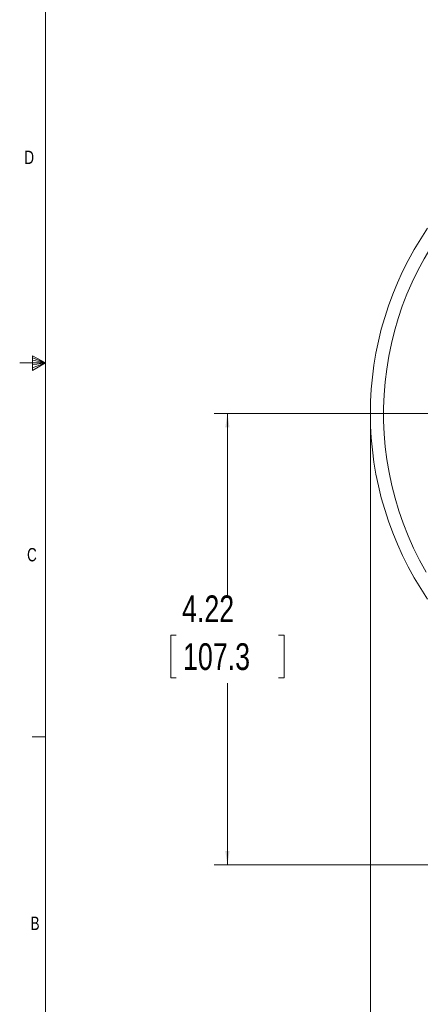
# Model space of a CAD drawing. Header units: inches. Extents: x 0.3 to 33.9, y 0.2 to 21.7.
# Tile 2 of 27: x 0.3 to 4, y 4.9 to 14.1. Entities that reach past the tile are written whole.
import ezdxf

# ---------------------------------------------------------------- set-up
doc = ezdxf.new("R2010")
doc.units = ezdxf.units.IN
doc.header["$MEASUREMENT"] = 0
doc.header["$PDSIZE"] = -1
doc.layers.add('SLD-0', color=7, linetype='Continuous', lineweight=15)
doc.styles.add('SLDTEXTSTYLE0', font='TXT', dxfattribs={"width": 0.75})
doc.dimstyles.new('SLDDIMSTYLE0', dxfattribs={"dimtxt": 0.25, "dimasz": 0.13, "dimexe": 0, "dimexo": 0.0625, "dimgap": 0.0625, "dimtad": 0, "dimtih": 1, "dimtoh": 1, "dimdec": 4, "dimrnd": 1e-09, "dimzin": 12, "dimdsep": 46, "dimtxsty": 'SLDTEXTSTYLE0', "dimsah": 1, "dimcen": 0.09, "dimadec": 0, "dimazin": 3, "dimtfac": 1, "dimtdec": 4, "dimtofl": 0, "dimtmove": 0, "dimatfit": 3, "dimfxl": 1, "dimfrac": 2, "dimtolj": 1, "dimtzin": 12, "dimarcsym": 0})

# ---------------------------------------------------------------- blocks, each defined once
blk = doc.blocks.new('*D10')
at = {"layer": 'SLD-0'}
for p, q in [((3.5638, 10.3853), (3.5638, 2.0898)), ((7.8938, 6.3962), (7.8938, 2.0898)), ((3.5638, 2.2148), (5.1101, 2.2148)), ((5.2497, 2.2516), (5.1989, 2.2516)), ((5.1989, 2.2516), (5.1989, 1.8547)), ((6.2079, 2.2516), (6.2587, 2.2516)), ((6.2587, 2.2516), (6.2587, 1.8547)), ((7.8938, 2.2148), (6.3475, 2.2148)), ((5.1989, 1.8547), (5.2497, 1.8547)), ((6.2587, 1.8547), (6.2079, 1.8547))]:
    blk.add_line(p, q, dxfattribs=at)
for points in [[(3.5638, 2.2148), (3.6938, 2.1948), (3.6938, 2.2348)], [(7.8938, 2.2148), (7.7638, 2.2348), (7.7638, 2.1948)]]:
    blk.add_solid(points, dxfattribs=at)
at = {"layer": 'SLD-0', "char_height": 0.25, "attachment_point": 1, "style": 'SLDTEXTSTYLE0'}
for s, insert in [('4.33', (5.3039, 2.6247, 0.0039)), ('110.0', (5.3131, 2.177, 0.0039))]:
    blk.add_mtext(s, dxfattribs=dict(at, insert=insert))
blk = doc.blocks.new('*D17')
at = {"layer": 'SLD-0'}
for p, q in [((5.58, 10.4353), (2.1002, 10.4353)), ((2.2252, 10.4353), (2.2252, 8.7339)), ((1.7461, 8.3598), (1.6953, 8.3598)), ((1.6953, 8.3598), (1.6953, 7.963)), ((2.7043, 8.3598), (2.7551, 8.3598)), ((2.7551, 8.3598), (2.7551, 7.963)), ((1.6953, 7.963), (1.7461, 7.963)), ((2.7551, 7.963), (2.7043, 7.963)), ((2.2252, 6.2107), (2.2252, 7.9122)), ((4.7846, 6.2107), (2.1002, 6.2107))]:
    blk.add_line(p, q, dxfattribs=at)
for points in [[(2.2252, 10.4353), (2.2052, 10.3053), (2.2452, 10.3053)], [(2.2252, 6.2107), (2.2452, 6.3407), (2.2052, 6.3407)]]:
    blk.add_solid(points, dxfattribs=at)
at = {"layer": 'SLD-0', "char_height": 0.25, "attachment_point": 1, "style": 'SLDTEXTSTYLE0'}
for s, insert in [('4.22', (1.8004, 8.7329, -0.972)), ('107.3', (1.8096, 8.2852, -0.972))]:
    blk.add_mtext(s, dxfattribs=dict(at, insert=insert))

msp = doc.modelspace()

# ---------------------------------------------------------------- linework, layer by layer
at = {"color": 8, "linetype": 'Continuous', "lineweight": 15}
msp.add_arc((6.64377, 10.43532), 2.95632, 133.684017, 210.119993, dxfattribs=at)
at = {"color": 7, "linetype": 'Continuous', "lineweight": 15}
msp.add_arc((6.64377, 10.43532), 3.08, 145.683879, 214.316121, dxfattribs=at)
at = {"layer": 'SLD-0'}
for p, q in [((0.52288, 21.4106), (0.52288, 0.4106)), ((0.39889, 10.97614), (0.39889, 10.83733)), ((0.52288, 10.9106), (0.39889, 10.97614)), ((0.52288, 10.9106), (0.27984, 10.9106)), ((0.39889, 10.95768), (0.52288, 10.9106)), ((0.39889, 10.93372), (0.52288, 10.9106)), ((0.39889, 10.83733), (0.52288, 10.9106)), ((0.39889, 10.86464), (0.52288, 10.9106)), ((0.39889, 10.89135), (0.52288, 10.9106)), ((0.52288, 7.4106), (0.39788, 7.4106))]:
    msp.add_line(p, q, dxfattribs=at)
msp.add_point((3.56377, 10.43532), dxfattribs=at)

# ---------------------------------------------------------------- texts
at = {"color": 7, "linetype": 'Continuous', "lineweight": 0, "char_height": 0.125, "attachment_point": 1, "style": 'SLDTEXTSTYLE0'}
for s, insert in [('D', (0.32371, 12.8964)), ('C', (0.34916, 9.17666)), ('B', (0.38256, 5.72586))]:
    msp.add_mtext(s, dxfattribs=dict(at, insert=insert))

# ---------------------------------------------------------------- dimensions: what is measured, and where the dimension line sits
at = {"layer": 'SLD-0'}
dim = msp.add_linear_dim(base=(2.22519, 6.21072), p1=(5.63002, 10.43532), p2=(4.83457, 6.21072), angle=90, dimstyle='SLDDIMSTYLE0', dxfattribs=at)
dim.commit()
dim.dimension.update_dxf_attribs({"geometry": '*D17', "text_midpoint": (2.22519, 8.32302), "dimtype": 160})
dim = msp.add_linear_dim(base=(7.89377, 2.21482), p1=(3.56377, 10.43532), p2=(7.89377, 6.44622), dimstyle='SLDDIMSTYLE0', dxfattribs=at)
dim.commit()
dim.dimension.update_dxf_attribs({"geometry": '*D10', "text_midpoint": (5.72877, 2.21482), "dimtype": 160})

doc.saveas('drawing.dxf')
